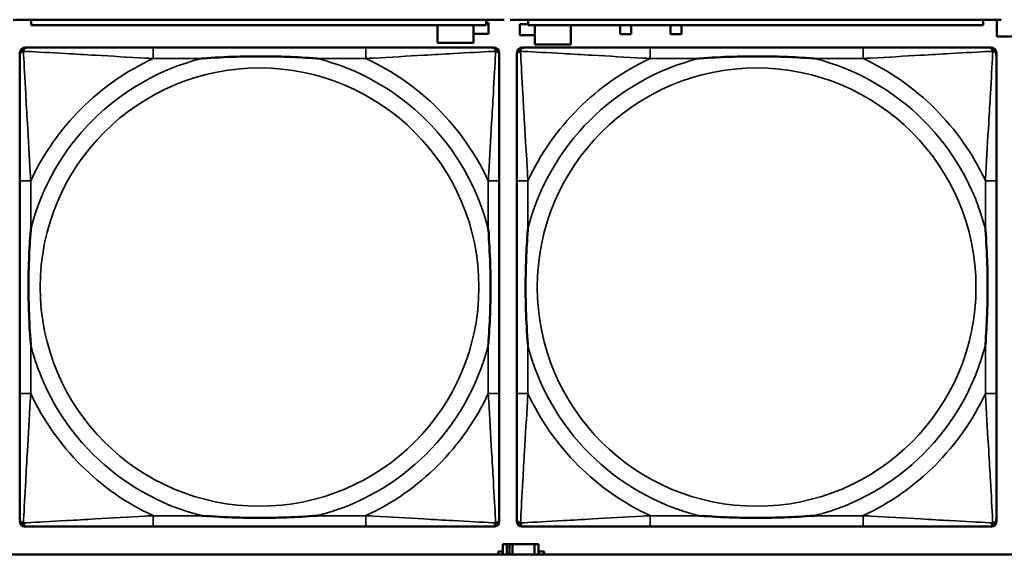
# Model space of a CAD drawing. Header units: inches. Extents: x 0.2 to 58.8, y 1.7 to 68.8.
# Tile 66 of 256: x 23.009 to 24.415, y 50.862 to 51.626. Entities that reach past the tile are written whole.
import ezdxf

# ---------------------------------------------------------------- set-up
doc = ezdxf.new("R2010")
doc.units = ezdxf.units.IN
doc.header["$MEASUREMENT"] = 0
doc.layers.add('Visible (ANSI)', color=7, linetype='Continuous', lineweight=50)
doc.layers.add('Visible Narrow (ANSI)', color=7, linetype='Continuous', lineweight=35)

msp = doc.modelspace()

# ---------------------------------------------------------------- linework, layer by layer
at = {"layer": 'Visible (ANSI)'}
for p, q in [((22.9996, 51.626), (23.7006, 51.626)), ((23.0251, 51.626), (23.0251, 51.618)), ((23.6751, 51.618), (23.6751, 51.626)), ((23.7096, 51.626), (24.4106, 51.626)), ((23.7351, 51.626), (23.7351, 51.618)), ((24.3851, 51.618), (24.3851, 51.626)), ((24.4043, 51.6018), (24.4043, 51.626)), ((23.6751, 51.618), (23.0251, 51.618)), ((23.6057, 51.5927), (23.6057, 51.618)), ((23.6569, 51.618), (23.6569, 51.5927)), ((23.6751, 51.6216), (23.6786, 51.6216)), ((23.6786, 51.6216), (23.6786, 51.6059)), ((23.7231, 51.6039), (23.7231, 51.6196)), ((23.7231, 51.6196), (23.7351, 51.6196)), ((24.3851, 51.618), (23.7351, 51.618)), ((23.7447, 51.5907), (23.7447, 51.618)), ((23.7959, 51.618), (23.7959, 51.5907)), ((23.8664, 51.6055), (23.8664, 51.618)), ((23.8822, 51.618), (23.8822, 51.6055)), ((23.9385, 51.6055), (23.9385, 51.618)), ((23.9542, 51.618), (23.9542, 51.6055)), ((23.6786, 51.6059), (23.6569, 51.6059)), ((23.7447, 51.6039), (23.7231, 51.6039)), ((23.8822, 51.6055), (23.8664, 51.6055)), ((23.9542, 51.6055), (23.9385, 51.6055)), ((24.4263, 51.6018), (24.4043, 51.6018)), ((23.0168, 51.5862), (23.0207, 51.5862)), ((23.5034, 51.5862), (23.1994, 51.5862)), ((23.6569, 51.5927), (23.6057, 51.5927)), ((23.6821, 51.5862), (23.686, 51.5862)), ((23.7268, 51.5862), (23.7307, 51.5862)), ((23.7959, 51.5907), (23.7447, 51.5907)), ((24.2134, 51.5862), (23.9094, 51.5862)), ((24.3921, 51.5862), (24.396, 51.5862)), ((23.6939, 51.5783), (23.6939, 51.5744)), ((23.7189, 50.909), (23.7189, 51.5783)), ((24.4039, 51.5783), (24.4039, 51.5744)), ((23.0089, 51.3957), (23.0089, 51.0917)), ((23.6939, 51.0917), (23.6939, 51.3957)), ((23.7189, 51.3957), (23.7189, 51.0917)), ((24.4039, 51.0917), (24.4039, 51.3957)), ((23.6939, 50.913), (23.6939, 50.909)), ((24.4039, 50.913), (24.4039, 50.909)), ((23.686, 50.9012), (23.0168, 50.9012)), ((23.1994, 50.9012), (23.5034, 50.9012)), ((24.396, 50.9012), (23.7268, 50.9012)), ((23.9094, 50.9012), (24.2134, 50.9012)), ((23.6924, 50.8616), (23.6924, 50.8658)), ((23.6924, 50.8658), (23.6988, 50.8658)), ((23.7047, 50.8763), (23.6988, 50.8763)), ((23.6988, 50.8763), (23.6988, 50.8616)), ((23.7047, 50.8763), (23.7086, 50.8763)), ((23.7047, 50.8616), (23.7047, 50.8763)), ((23.7086, 50.8616), (23.7086, 50.8763)), ((23.7086, 50.8763), (23.7127, 50.8763)), ((23.7127, 50.8763), (23.7127, 50.8616)), ((23.7127, 50.8763), (23.744, 50.8763)), ((23.744, 50.8763), (23.744, 50.8616)), ((23.7498, 50.8763), (23.744, 50.8763)), ((23.7498, 50.8616), (23.7498, 50.8763)), ((23.7498, 50.8658), (23.7579, 50.8658)), ((23.7579, 50.8658), (23.7579, 50.8616)), ((39.3535, 50.8616), (22.2594, 50.8616))]:
    msp.add_line(p, q, dxfattribs=at)
for centre, radius, start, end in [((23.0207, 51.5744), 0.0118, 90, 180), ((23.0168, 51.5783), 0.00787, 90, 180), ((23.6821, 51.5744), 0.0118, 0, 90), ((23.686, 51.5783), 0.00787, 0, 90), ((23.7307, 51.5744), 0.0118, 90, 180), ((23.7268, 51.5783), 0.00787, 90, 180), ((24.3921, 51.5744), 0.0118, 0, 90), ((24.396, 51.5783), 0.00787, 0, 90), ((23.0207, 50.913), 0.0118, 180, 270), ((23.0168, 50.909), 0.00787, 180, 270), ((23.6821, 50.913), 0.0118, 270, 360), ((23.686, 50.909), 0.00787, 270, 0), ((23.7307, 50.913), 0.0118, 180, 270), ((23.7268, 50.909), 0.00787, 180, 270), ((24.3921, 50.913), 0.0118, 270, 360), ((24.396, 50.909), 0.00787, 270, 0)]:
    msp.add_arc(centre, radius, start, end, dxfattribs=at)
for points, knots in [([(23.1994, 51.5862), (23.1959, 51.5862), (23.1923, 51.5862), (23.1887, 51.5862), (23.1555, 51.5862), (23.1218, 51.5862), (23.0909, 51.5862), (23.064, 51.5862), (23.0384, 51.5862), (23.025, 51.5862), (23.0234, 51.5862), (23.0219, 51.5862), (23.0207, 51.5862)], [0, 0, 0, 0, 0.0272471, 0.0272471, 0.0272471, 0.2790553, 0.2790553, 0.2790553, 0.4988354, 0.4988354, 0.4988354, 0.5252205, 0.5252205, 0.5252205, 0.5252205]), ([(23.6821, 51.5862), (23.6672, 51.5862), (23.6256, 51.5862), (23.585, 51.5862), (23.5584, 51.5862), (23.5306, 51.5862), (23.5034, 51.5862)], [-0.5252205, -0.5252205, -0.5252205, -0.5252205, -0.20743, -0.20743, -0.20743, 0, 0, 0, 0]), ([(23.9094, 51.5862), (23.9059, 51.5862), (23.9023, 51.5862), (23.8987, 51.5862), (23.8655, 51.5862), (23.8318, 51.5862), (23.8009, 51.5862), (23.774, 51.5862), (23.7484, 51.5862), (23.735, 51.5862), (23.7334, 51.5862), (23.7319, 51.5862), (23.7307, 51.5862)], [0, 0, 0, 0, 0.0272471, 0.0272471, 0.0272471, 0.2790553, 0.2790553, 0.2790553, 0.4988354, 0.4988354, 0.4988354, 0.5252205, 0.5252205, 0.5252205, 0.5252205]), ([(24.3921, 51.5862), (24.3772, 51.5862), (24.3356, 51.5862), (24.295, 51.5862), (24.2684, 51.5862), (24.2406, 51.5862), (24.2134, 51.5862)], [-0.5252205, -0.5252205, -0.5252205, -0.5252205, -0.20743, -0.20743, -0.20743, 0, 0, 0, 0]), ([(23.0089, 51.5744), (23.0089, 51.5595), (23.0089, 51.5179), (23.0089, 51.4773), (23.0089, 51.4507), (23.0089, 51.4229), (23.0089, 51.3957)], [-0.5252205, -0.5252205, -0.5252205, -0.5252205, -0.20743, -0.20743, -0.20743, 0, 0, 0, 0]), ([(23.2687, 51.5705), (23.2691, 51.5705), (23.2695, 51.5705), (23.286, 51.5718), (23.3021, 51.5726), (23.3251, 51.5733), (23.3317, 51.5735), (23.3409, 51.5736), (23.3434, 51.5736), (23.3475, 51.5736), (23.3491, 51.5736), (23.3522, 51.5736), (23.3537, 51.5736), (23.3573, 51.5736), (23.3594, 51.5736), (23.3655, 51.5736), (23.3697, 51.5735), (23.3794, 51.5733), (23.385, 51.5731), (23.4048, 51.5724), (23.4188, 51.5716), (23.4333, 51.5705), (23.4337, 51.5705), (23.4342, 51.5705)], [-0.416114, -0.416114, -0.416114, -0.416114, -0.4127691, -0.4127691, -0.2896446, -0.2896446, -0.2388934, -0.2388934, -0.2201881, -0.2201881, -0.2080204, -0.2080204, -0.196499, -0.196499, -0.1809939, -0.1809939, -0.149741, -0.149741, -0.1073162, -0.1073162, 0, 0, 0.0033356, 0.0033356, 0.0033356, 0.0033356]), ([(23.6939, 51.3957), (23.6939, 51.3992), (23.6939, 51.4028), (23.6939, 51.4064), (23.6939, 51.4396), (23.6939, 51.4733), (23.6939, 51.5042), (23.6939, 51.5311), (23.6939, 51.5567), (23.6939, 51.5701), (23.6939, 51.5717), (23.6939, 51.5732), (23.6939, 51.5744)], [0, 0, 0, 0, 0.0272471, 0.0272471, 0.0272471, 0.2790553, 0.2790553, 0.2790553, 0.4988354, 0.4988354, 0.4988354, 0.5252205, 0.5252205, 0.5252205, 0.5252205]), ([(23.7189, 51.5744), (23.7189, 51.5595), (23.7189, 51.5179), (23.7189, 51.4773), (23.7189, 51.4507), (23.7189, 51.4229), (23.7189, 51.3957)], [-0.5252205, -0.5252205, -0.5252205, -0.5252205, -0.20743, -0.20743, -0.20743, 0, 0, 0, 0]), ([(23.9787, 51.5705), (23.9791, 51.5705), (23.9795, 51.5705), (23.996, 51.5718), (24.0121, 51.5726), (24.0351, 51.5733), (24.0417, 51.5735), (24.0509, 51.5736), (24.0534, 51.5736), (24.0575, 51.5736), (24.0591, 51.5736), (24.0622, 51.5736), (24.0637, 51.5736), (24.0673, 51.5736), (24.0694, 51.5736), (24.0755, 51.5736), (24.0797, 51.5735), (24.0894, 51.5733), (24.095, 51.5731), (24.1148, 51.5724), (24.1288, 51.5716), (24.1433, 51.5705), (24.1437, 51.5705), (24.1442, 51.5705)], [-0.416114, -0.416114, -0.416114, -0.416114, -0.4127691, -0.4127691, -0.2896446, -0.2896446, -0.2388934, -0.2388934, -0.2201881, -0.2201881, -0.2080204, -0.2080204, -0.196499, -0.196499, -0.1809939, -0.1809939, -0.149741, -0.149741, -0.1073162, -0.1073162, 0, 0, 0.0033356, 0.0033356, 0.0033356, 0.0033356]), ([(24.4039, 51.3957), (24.4039, 51.3992), (24.4039, 51.4028), (24.4039, 51.4064), (24.4039, 51.4396), (24.4039, 51.4733), (24.4039, 51.5042), (24.4039, 51.5311), (24.4039, 51.5567), (24.4039, 51.5701), (24.4039, 51.5717), (24.4039, 51.5732), (24.4039, 51.5744)], [0, 0, 0, 0, 0.0272471, 0.0272471, 0.0272471, 0.2790553, 0.2790553, 0.2790553, 0.4988354, 0.4988354, 0.4988354, 0.5252205, 0.5252205, 0.5252205, 0.5252205]), ([(23.0246, 51.161), (23.0246, 51.1614), (23.0246, 51.1618), (23.0233, 51.1783), (23.0225, 51.1944), (23.0218, 51.2173), (23.0216, 51.224), (23.0215, 51.2332), (23.0215, 51.2357), (23.0215, 51.2398), (23.0215, 51.2414), (23.0215, 51.2445), (23.0215, 51.246), (23.0215, 51.2496), (23.0215, 51.2516), (23.0215, 51.2578), (23.0216, 51.262), (23.0218, 51.2717), (23.022, 51.2773), (23.0227, 51.2971), (23.0235, 51.3111), (23.0246, 51.3256), (23.0246, 51.326), (23.0246, 51.3264)], [-0.416114, -0.416114, -0.416114, -0.416114, -0.4127691, -0.4127691, -0.2896446, -0.2896446, -0.2388934, -0.2388934, -0.2201881, -0.2201881, -0.2080204, -0.2080204, -0.196499, -0.196499, -0.1809939, -0.1809939, -0.149741, -0.149741, -0.1073162, -0.1073162, 0, 0, 0.0033356, 0.0033356, 0.0033356, 0.0033356]), ([(23.6782, 51.3264), (23.6782, 51.326), (23.6782, 51.3256), (23.6795, 51.3091), (23.6803, 51.293), (23.681, 51.2701), (23.6812, 51.2634), (23.6813, 51.2542), (23.6813, 51.2517), (23.6813, 51.2476), (23.6813, 51.246), (23.6813, 51.2429), (23.6813, 51.2414), (23.6813, 51.2378), (23.6813, 51.2357), (23.6813, 51.2296), (23.6812, 51.2254), (23.681, 51.2157), (23.6808, 51.2101), (23.6801, 51.1903), (23.6793, 51.1763), (23.6782, 51.1618), (23.6782, 51.1614), (23.6782, 51.161)], [-0.416114, -0.416114, -0.416114, -0.416114, -0.4127691, -0.4127691, -0.2896446, -0.2896446, -0.2388934, -0.2388934, -0.2201881, -0.2201881, -0.2080204, -0.2080204, -0.196499, -0.196499, -0.1809939, -0.1809939, -0.149741, -0.149741, -0.1073162, -0.1073162, 0, 0, 0.0033356, 0.0033356, 0.0033356, 0.0033356]), ([(23.7346, 51.161), (23.7346, 51.1614), (23.7346, 51.1618), (23.7333, 51.1783), (23.7325, 51.1944), (23.7318, 51.2173), (23.7316, 51.224), (23.7315, 51.2332), (23.7315, 51.2357), (23.7315, 51.2398), (23.7315, 51.2414), (23.7315, 51.2445), (23.7315, 51.246), (23.7315, 51.2496), (23.7315, 51.2516), (23.7315, 51.2578), (23.7316, 51.262), (23.7318, 51.2717), (23.732, 51.2773), (23.7327, 51.2971), (23.7335, 51.3111), (23.7346, 51.3256), (23.7346, 51.326), (23.7346, 51.3264)], [-0.416114, -0.416114, -0.416114, -0.416114, -0.4127691, -0.4127691, -0.2896446, -0.2896446, -0.2388934, -0.2388934, -0.2201881, -0.2201881, -0.2080204, -0.2080204, -0.196499, -0.196499, -0.1809939, -0.1809939, -0.149741, -0.149741, -0.1073162, -0.1073162, 0, 0, 0.0033356, 0.0033356, 0.0033356, 0.0033356]), ([(24.3882, 51.3264), (24.3882, 51.326), (24.3882, 51.3256), (24.3895, 51.3091), (24.3903, 51.293), (24.391, 51.2701), (24.3912, 51.2634), (24.3913, 51.2542), (24.3913, 51.2517), (24.3913, 51.2476), (24.3913, 51.246), (24.3913, 51.2429), (24.3913, 51.2414), (24.3913, 51.2378), (24.3913, 51.2357), (24.3913, 51.2296), (24.3912, 51.2254), (24.391, 51.2157), (24.3908, 51.2101), (24.3901, 51.1903), (24.3893, 51.1763), (24.3882, 51.1618), (24.3882, 51.1614), (24.3882, 51.161)], [-0.416114, -0.416114, -0.416114, -0.416114, -0.4127691, -0.4127691, -0.2896446, -0.2896446, -0.2388934, -0.2388934, -0.2201881, -0.2201881, -0.2080204, -0.2080204, -0.196499, -0.196499, -0.1809939, -0.1809939, -0.149741, -0.149741, -0.1073162, -0.1073162, 0, 0, 0.0033356, 0.0033356, 0.0033356, 0.0033356]), ([(23.0089, 51.0917), (23.0089, 51.0645), (23.0089, 51.0367), (23.0089, 51.0101), (23.0089, 50.9695), (23.0089, 50.9279), (23.0089, 50.913)], [3.9382945, 3.9382945, 3.9382945, 3.9382945, 4.1457245, 4.1457245, 4.1457245, 4.463515, 4.463515, 4.463515, 4.463515]), ([(23.6939, 50.913), (23.6939, 50.9279), (23.6939, 50.9695), (23.6939, 51.0101), (23.6939, 51.0367), (23.6939, 51.0645), (23.6939, 51.0917)], [-0.5252205, -0.5252205, -0.5252205, -0.5252205, -0.20743, -0.20743, -0.20743, 0, 0, 0, 0]), ([(23.7189, 51.0917), (23.7189, 51.0645), (23.7189, 51.0367), (23.7189, 51.0101), (23.7189, 50.9695), (23.7189, 50.9279), (23.7189, 50.913)], [3.9382945, 3.9382945, 3.9382945, 3.9382945, 4.1457245, 4.1457245, 4.1457245, 4.463515, 4.463515, 4.463515, 4.463515]), ([(24.4039, 50.913), (24.4039, 50.9279), (24.4039, 50.9695), (24.4039, 51.0101), (24.4039, 51.0367), (24.4039, 51.0645), (24.4039, 51.0917)], [-0.5252205, -0.5252205, -0.5252205, -0.5252205, -0.20743, -0.20743, -0.20743, 0, 0, 0, 0]), ([(23.4342, 50.9169), (23.4337, 50.9169), (23.4333, 50.9169), (23.4188, 50.9158), (23.4048, 50.915), (23.385, 50.9143), (23.3794, 50.9141), (23.3697, 50.9139), (23.3655, 50.9138), (23.3594, 50.9138), (23.3573, 50.9138), (23.3537, 50.9138), (23.3522, 50.9138), (23.3491, 50.9138), (23.3475, 50.9138), (23.3434, 50.9138), (23.3409, 50.9138), (23.3317, 50.9139), (23.3251, 50.9141), (23.3021, 50.9148), (23.286, 50.9156), (23.2695, 50.9169), (23.2691, 50.9169), (23.2687, 50.9169)], [-0.4149464, -0.4149464, -0.4149464, -0.4149464, -0.41162, -0.41162, -0.3046026, -0.3046026, -0.2622958, -0.2622958, -0.23113, -0.23113, -0.215668, -0.215668, -0.2041787, -0.2041787, -0.1920448, -0.1920448, -0.1733916, -0.1733916, -0.1227817, -0.1227817, 0, 0, 0.0033356, 0.0033356, 0.0033356, 0.0033356]), ([(24.1442, 50.9169), (24.1437, 50.9169), (24.1433, 50.9169), (24.1288, 50.9158), (24.1148, 50.915), (24.095, 50.9143), (24.0894, 50.9141), (24.0797, 50.9139), (24.0755, 50.9138), (24.0694, 50.9138), (24.0673, 50.9138), (24.0637, 50.9138), (24.0622, 50.9138), (24.0591, 50.9138), (24.0575, 50.9138), (24.0534, 50.9138), (24.0509, 50.9138), (24.0417, 50.9139), (24.0351, 50.9141), (24.0121, 50.9148), (23.996, 50.9156), (23.9795, 50.9169), (23.9791, 50.9169), (23.9787, 50.9169)], [-0.4149464, -0.4149464, -0.4149464, -0.4149464, -0.41162, -0.41162, -0.3046026, -0.3046026, -0.2622958, -0.2622958, -0.23113, -0.23113, -0.215668, -0.215668, -0.2041787, -0.2041787, -0.1920448, -0.1920448, -0.1733916, -0.1733916, -0.1227817, -0.1227817, 0, 0, 0.0033356, 0.0033356, 0.0033356, 0.0033356]), ([(23.0207, 50.9012), (23.0356, 50.9012), (23.0772, 50.9012), (23.1178, 50.9012), (23.1444, 50.9012), (23.1722, 50.9012), (23.1994, 50.9012)], [-0.5252205, -0.5252205, -0.5252205, -0.5252205, -0.20743, -0.20743, -0.20743, 0, 0, 0, 0]), ([(23.5034, 50.9012), (23.5306, 50.9012), (23.5584, 50.9012), (23.585, 50.9012), (23.6256, 50.9012), (23.6672, 50.9012), (23.6821, 50.9012)], [3.9382945, 3.9382945, 3.9382945, 3.9382945, 4.1457245, 4.1457245, 4.1457245, 4.463515, 4.463515, 4.463515, 4.463515]), ([(23.7307, 50.9012), (23.7456, 50.9012), (23.7872, 50.9012), (23.8278, 50.9012), (23.8544, 50.9012), (23.8822, 50.9012), (23.9094, 50.9012)], [-0.5252205, -0.5252205, -0.5252205, -0.5252205, -0.20743, -0.20743, -0.20743, 0, 0, 0, 0]), ([(24.2134, 50.9012), (24.2406, 50.9012), (24.2684, 50.9012), (24.295, 50.9012), (24.3356, 50.9012), (24.3772, 50.9012), (24.3921, 50.9012)], [3.9382945, 3.9382945, 3.9382945, 3.9382945, 4.1457245, 4.1457245, 4.1457245, 4.463515, 4.463515, 4.463515, 4.463515])]:
    msp.add_open_spline(points, degree=3, knots=knots, dxfattribs=at)
at = {"layer": 'Visible Narrow (ANSI)'}
for p, q in [((23.1994, 51.5862), (23.1994, 51.5705)), ((23.5034, 51.5862), (23.5034, 51.5705)), ((23.9094, 51.5862), (23.9094, 51.5705)), ((24.2134, 51.5862), (24.2134, 51.5705)), ((23.1994, 51.5705), (23.2687, 51.5705)), ((23.4342, 51.5705), (23.5034, 51.5705)), ((23.9094, 51.5705), (23.9787, 51.5705)), ((24.1442, 51.5705), (24.2134, 51.5705)), ((23.0246, 51.3957), (23.0089, 51.3957)), ((23.0246, 51.3264), (23.0246, 51.3957)), ((23.6939, 51.3957), (23.6782, 51.3957)), ((23.6782, 51.3957), (23.6782, 51.3264)), ((23.7346, 51.3957), (23.7189, 51.3957)), ((23.7346, 51.3264), (23.7346, 51.3957)), ((24.4039, 51.3957), (24.3882, 51.3957)), ((24.3882, 51.3957), (24.3882, 51.3264)), ((23.0246, 51.0917), (23.0246, 51.161)), ((23.6782, 51.161), (23.6782, 51.0917)), ((23.7346, 51.0917), (23.7346, 51.161)), ((24.3882, 51.161), (24.3882, 51.0917)), ((23.0246, 51.0917), (23.0089, 51.0917)), ((23.6939, 51.0917), (23.6782, 51.0917)), ((23.7346, 51.0917), (23.7189, 51.0917)), ((24.4039, 51.0917), (24.3882, 51.0917)), ((23.1994, 50.9169), (23.1994, 50.9012)), ((23.2687, 50.9169), (23.1994, 50.9169)), ((23.5034, 50.9169), (23.4342, 50.9169)), ((23.5034, 50.9169), (23.5034, 50.9012)), ((23.9094, 50.9169), (23.9094, 50.9012)), ((23.9787, 50.9169), (23.9094, 50.9169)), ((24.2134, 50.9169), (24.1442, 50.9169)), ((24.2134, 50.9169), (24.2134, 50.9012))]:
    msp.add_line(p, q, dxfattribs=at)
for centre in [(23.3514, 51.2437), (24.0614, 51.2437)]:
    msp.add_circle(centre, 0.3133, dxfattribs=at)
for centre, radius, start, end in [((23.3514, 51.2437), 0.3371, 104.2103, 165.7897), ((23.3514, 51.2437), 0.3604, 114.9407, 155.0593), ((23.3514, 51.2437), 0.3371, 14.2103, 75.7897), ((23.3514, 51.2437), 0.3604, 24.9407, 65.0593), ((24.0614, 51.2437), 0.3371, 104.2103, 165.7897), ((24.0614, 51.2437), 0.3604, 114.9407, 155.0593), ((24.0614, 51.2437), 0.3371, 14.2103, 75.7897), ((24.0614, 51.2437), 0.3604, 24.9407, 65.0593), ((23.3514, 51.2437), 0.3371, 194.2103, 255.7897), ((23.3514, 51.2437), 0.3371, 284.2103, 345.7897), ((24.0614, 51.2437), 0.3371, 194.2103, 255.7897), ((24.0614, 51.2437), 0.3371, 284.2103, 345.7897), ((23.3514, 51.2437), 0.3604, 204.9407, 245.0593), ((23.3514, 51.2437), 0.3604, 294.9407, 335.0593), ((24.0614, 51.2437), 0.3604, 204.9407, 245.0593), ((24.0614, 51.2437), 0.3604, 294.9407, 335.0593)]:
    msp.add_arc(centre, radius, start, end, dxfattribs=at)
for points, knots in [([(23.0142, 51.5809), (23.0143, 51.5815), (23.0146, 51.5821), (23.0151, 51.5831), (23.0154, 51.5836), (23.016, 51.5843), (23.0163, 51.5846), (23.0167, 51.5849), (23.0168, 51.585), (23.0172, 51.5853), (23.0175, 51.5854), (23.0181, 51.5857), (23.0185, 51.5859), (23.0195, 51.5861), (23.0201, 51.5862), (23.0207, 51.5862)], [-0.00012419, -0.00012419, -0.00012419, -0.00012419, 0.00449537, 0.00449537, 0.00977487, 0.00977487, 0.01307456, 0.01307456, 0.0147244, 0.0147244, 0.01736415, 0.01736415, 0.02158775, 0.02158775, 0.02627331, 0.02627331, 0.02627331, 0.02627331]), ([(23.6821, 51.5862), (23.6827, 51.5862), (23.6833, 51.5861), (23.6843, 51.5859), (23.6847, 51.5857), (23.6854, 51.5854), (23.6856, 51.5853), (23.686, 51.585), (23.6861, 51.5849), (23.6865, 51.5846), (23.6868, 51.5843), (23.6874, 51.5836), (23.6877, 51.5831), (23.6882, 51.5821), (23.6885, 51.5815), (23.6886, 51.5809)], [-0.02627331, -0.02627331, -0.02627331, -0.02627331, -0.02158775, -0.02158775, -0.01736415, -0.01736415, -0.0147244, -0.0147244, -0.01307456, -0.01307456, -0.00977487, -0.00977487, -0.00449537, -0.00449537, 0.00012419, 0.00012419, 0.00012419, 0.00012419]), ([(23.7242, 51.5809), (23.7243, 51.5815), (23.7246, 51.5821), (23.7251, 51.5831), (23.7254, 51.5836), (23.726, 51.5843), (23.7263, 51.5846), (23.7267, 51.5849), (23.7268, 51.585), (23.7272, 51.5853), (23.7275, 51.5854), (23.7281, 51.5857), (23.7285, 51.5859), (23.7295, 51.5861), (23.7301, 51.5862), (23.7307, 51.5862)], [-0.00012419, -0.00012419, -0.00012419, -0.00012419, 0.00449537, 0.00449537, 0.00977487, 0.00977487, 0.01307456, 0.01307456, 0.0147244, 0.0147244, 0.01736415, 0.01736415, 0.02158775, 0.02158775, 0.02627331, 0.02627331, 0.02627331, 0.02627331]), ([(24.3921, 51.5862), (24.3927, 51.5862), (24.3933, 51.5861), (24.3943, 51.5859), (24.3947, 51.5857), (24.3954, 51.5854), (24.3956, 51.5853), (24.396, 51.585), (24.3961, 51.5849), (24.3965, 51.5846), (24.3968, 51.5843), (24.3974, 51.5836), (24.3977, 51.5831), (24.3982, 51.5821), (24.3985, 51.5815), (24.3986, 51.5809)], [-0.02627331, -0.02627331, -0.02627331, -0.02627331, -0.02158775, -0.02158775, -0.01736415, -0.01736415, -0.0147244, -0.0147244, -0.01307456, -0.01307456, -0.00977487, -0.00977487, -0.00449537, -0.00449537, 0.00012419, 0.00012419, 0.00012419, 0.00012419]), ([(23.0089, 51.5744), (23.0089, 51.575), (23.009, 51.5756), (23.0092, 51.5766), (23.0094, 51.577), (23.0097, 51.5777), (23.0098, 51.5779), (23.0101, 51.5783), (23.0102, 51.5784), (23.0105, 51.5788), (23.0108, 51.5791), (23.0115, 51.5797), (23.012, 51.58), (23.013, 51.5805), (23.0136, 51.5808), (23.0142, 51.5809)], [-0.02627331, -0.02627331, -0.02627331, -0.02627331, -0.02158775, -0.02158775, -0.01736415, -0.01736415, -0.0147244, -0.0147244, -0.01307456, -0.01307456, -0.00977487, -0.00977487, -0.00449537, -0.00449537, 0.00012419, 0.00012419, 0.00012419, 0.00012419]), ([(23.0246, 51.3957), (23.0244, 51.3994), (23.0242, 51.4032), (23.0227, 51.4305), (23.0213, 51.4547), (23.0191, 51.4926), (23.0182, 51.5066), (23.0163, 51.5418), (23.0152, 51.562), (23.0144, 51.5774), (23.0143, 51.5792), (23.0142, 51.5809)], [0, 0, 0, 0, 0.0278591, 0.0278591, 0.201273, 0.201273, 0.3066357, 0.3066357, 0.475216, 0.475216, 0.5007189, 0.5007189, 0.5007189, 0.5007189]), ([(23.0142, 51.5809), (23.0159, 51.5808), (23.0177, 51.5807), (23.0331, 51.5799), (23.0533, 51.5788), (23.0885, 51.5769), (23.1025, 51.576), (23.1404, 51.5738), (23.1646, 51.5724), (23.1919, 51.5709), (23.1957, 51.5707), (23.1994, 51.5705)], [-0.5007189, -0.5007189, -0.5007189, -0.5007189, -0.475216, -0.475216, -0.3066357, -0.3066357, -0.201273, -0.201273, -0.0278591, -0.0278591, 0, 0, 0, 0]), ([(23.5034, 51.5705), (23.5071, 51.5707), (23.5109, 51.5709), (23.5382, 51.5724), (23.5624, 51.5738), (23.6003, 51.576), (23.6143, 51.5769), (23.6496, 51.5788), (23.6697, 51.5799), (23.6851, 51.5807), (23.6869, 51.5808), (23.6886, 51.5809)], [0, 0, 0, 0, 0.0278591, 0.0278591, 0.201273, 0.201273, 0.3066357, 0.3066357, 0.475216, 0.475216, 0.5007189, 0.5007189, 0.5007189, 0.5007189]), ([(23.6886, 51.5809), (23.6885, 51.5792), (23.6885, 51.5774), (23.6876, 51.562), (23.6866, 51.5418), (23.6846, 51.5066), (23.6837, 51.4926), (23.6815, 51.4547), (23.6801, 51.4305), (23.6786, 51.4032), (23.6784, 51.3994), (23.6782, 51.3957)], [-0.5007189, -0.5007189, -0.5007189, -0.5007189, -0.475216, -0.475216, -0.3066357, -0.3066357, -0.201273, -0.201273, -0.0278591, -0.0278591, 0, 0, 0, 0]), ([(23.6886, 51.5809), (23.6892, 51.5808), (23.6898, 51.5805), (23.6908, 51.58), (23.6913, 51.5797), (23.692, 51.5791), (23.6923, 51.5788), (23.6926, 51.5784), (23.6927, 51.5783), (23.693, 51.5779), (23.6931, 51.5777), (23.6934, 51.577), (23.6936, 51.5766), (23.6938, 51.5756), (23.6939, 51.575), (23.6939, 51.5744)], [-0.00012419, -0.00012419, -0.00012419, -0.00012419, 0.00449537, 0.00449537, 0.00977487, 0.00977487, 0.01307456, 0.01307456, 0.0147244, 0.0147244, 0.01736415, 0.01736415, 0.02158775, 0.02158775, 0.02627331, 0.02627331, 0.02627331, 0.02627331]), ([(23.7189, 51.5744), (23.7189, 51.575), (23.719, 51.5756), (23.7192, 51.5766), (23.7194, 51.577), (23.7197, 51.5777), (23.7198, 51.5779), (23.7201, 51.5783), (23.7202, 51.5784), (23.7205, 51.5788), (23.7208, 51.5791), (23.7215, 51.5797), (23.722, 51.58), (23.723, 51.5805), (23.7236, 51.5808), (23.7242, 51.5809)], [-0.02627331, -0.02627331, -0.02627331, -0.02627331, -0.02158775, -0.02158775, -0.01736415, -0.01736415, -0.0147244, -0.0147244, -0.01307456, -0.01307456, -0.00977487, -0.00977487, -0.00449537, -0.00449537, 0.00012419, 0.00012419, 0.00012419, 0.00012419]), ([(23.7346, 51.3957), (23.7344, 51.3994), (23.7342, 51.4032), (23.7327, 51.4305), (23.7313, 51.4547), (23.7291, 51.4926), (23.7282, 51.5066), (23.7263, 51.5418), (23.7252, 51.562), (23.7244, 51.5774), (23.7243, 51.5792), (23.7242, 51.5809)], [0, 0, 0, 0, 0.0278591, 0.0278591, 0.201273, 0.201273, 0.3066357, 0.3066357, 0.475216, 0.475216, 0.5007189, 0.5007189, 0.5007189, 0.5007189]), ([(23.7242, 51.5809), (23.7259, 51.5808), (23.7277, 51.5807), (23.7431, 51.5799), (23.7633, 51.5788), (23.7985, 51.5769), (23.8125, 51.576), (23.8504, 51.5738), (23.8746, 51.5724), (23.9019, 51.5709), (23.9057, 51.5707), (23.9094, 51.5705)], [-0.5007189, -0.5007189, -0.5007189, -0.5007189, -0.475216, -0.475216, -0.3066357, -0.3066357, -0.201273, -0.201273, -0.0278591, -0.0278591, 0, 0, 0, 0]), ([(24.2134, 51.5705), (24.2171, 51.5707), (24.2209, 51.5709), (24.2482, 51.5724), (24.2724, 51.5738), (24.3103, 51.576), (24.3243, 51.5769), (24.3596, 51.5788), (24.3797, 51.5799), (24.3951, 51.5807), (24.3969, 51.5808), (24.3986, 51.5809)], [0, 0, 0, 0, 0.0278591, 0.0278591, 0.201273, 0.201273, 0.3066357, 0.3066357, 0.475216, 0.475216, 0.5007189, 0.5007189, 0.5007189, 0.5007189]), ([(24.3986, 51.5809), (24.3985, 51.5792), (24.3985, 51.5774), (24.3976, 51.562), (24.3966, 51.5418), (24.3946, 51.5066), (24.3937, 51.4926), (24.3915, 51.4547), (24.3901, 51.4305), (24.3886, 51.4032), (24.3884, 51.3994), (24.3882, 51.3957)], [-0.5007189, -0.5007189, -0.5007189, -0.5007189, -0.475216, -0.475216, -0.3066357, -0.3066357, -0.201273, -0.201273, -0.0278591, -0.0278591, 0, 0, 0, 0]), ([(24.3986, 51.5809), (24.3992, 51.5808), (24.3998, 51.5805), (24.4008, 51.58), (24.4013, 51.5797), (24.402, 51.5791), (24.4023, 51.5788), (24.4026, 51.5784), (24.4027, 51.5783), (24.403, 51.5779), (24.4031, 51.5777), (24.4034, 51.577), (24.4036, 51.5766), (24.4038, 51.5756), (24.4039, 51.575), (24.4039, 51.5744)], [-0.00012419, -0.00012419, -0.00012419, -0.00012419, 0.00449537, 0.00449537, 0.00977487, 0.00977487, 0.01307456, 0.01307456, 0.0147244, 0.0147244, 0.01736415, 0.01736415, 0.02158775, 0.02158775, 0.02627331, 0.02627331, 0.02627331, 0.02627331]), ([(23.0142, 50.9065), (23.0143, 50.9082), (23.0144, 50.91), (23.0152, 50.9254), (23.0163, 50.9456), (23.0182, 50.9808), (23.0191, 50.9948), (23.0213, 51.0327), (23.0227, 51.0569), (23.0242, 51.0842), (23.0244, 51.088), (23.0246, 51.0917)], [-4.4390134, -4.4390134, -4.4390134, -4.4390134, -4.4135105, -4.4135105, -4.2449302, -4.2449302, -4.1395675, -4.1395675, -3.9661536, -3.9661536, -3.9382945, -3.9382945, -3.9382945, -3.9382945]), ([(23.6782, 51.0917), (23.6784, 51.088), (23.6786, 51.0842), (23.6801, 51.0569), (23.6815, 51.0327), (23.6837, 50.9948), (23.6846, 50.9808), (23.6866, 50.9456), (23.6876, 50.9254), (23.6885, 50.91), (23.6885, 50.9082), (23.6886, 50.9065)], [0, 0, 0, 0, 0.0278591, 0.0278591, 0.201273, 0.201273, 0.3066357, 0.3066357, 0.475216, 0.475216, 0.5007189, 0.5007189, 0.5007189, 0.5007189]), ([(23.7242, 50.9065), (23.7243, 50.9082), (23.7244, 50.91), (23.7252, 50.9254), (23.7263, 50.9456), (23.7282, 50.9808), (23.7291, 50.9948), (23.7313, 51.0327), (23.7327, 51.0569), (23.7342, 51.0842), (23.7344, 51.088), (23.7346, 51.0917)], [-4.4390134, -4.4390134, -4.4390134, -4.4390134, -4.4135105, -4.4135105, -4.2449302, -4.2449302, -4.1395675, -4.1395675, -3.9661536, -3.9661536, -3.9382945, -3.9382945, -3.9382945, -3.9382945]), ([(24.3882, 51.0917), (24.3884, 51.088), (24.3886, 51.0842), (24.3901, 51.0569), (24.3915, 51.0327), (24.3937, 50.9948), (24.3946, 50.9808), (24.3966, 50.9456), (24.3976, 50.9254), (24.3985, 50.91), (24.3985, 50.9082), (24.3986, 50.9065)], [0, 0, 0, 0, 0.0278591, 0.0278591, 0.201273, 0.201273, 0.3066357, 0.3066357, 0.475216, 0.475216, 0.5007189, 0.5007189, 0.5007189, 0.5007189]), ([(23.0142, 50.9065), (23.0136, 50.9066), (23.013, 50.9069), (23.012, 50.9074), (23.0115, 50.9077), (23.0108, 50.9083), (23.0105, 50.9086), (23.0102, 50.909), (23.0101, 50.9091), (23.0098, 50.9095), (23.0097, 50.9097), (23.0094, 50.9104), (23.0092, 50.9108), (23.009, 50.9118), (23.0089, 50.9124), (23.0089, 50.913)], [-0.00012419, -0.00012419, -0.00012419, -0.00012419, 0.00449537, 0.00449537, 0.00977487, 0.00977487, 0.01307456, 0.01307456, 0.0147244, 0.0147244, 0.01736415, 0.01736415, 0.02158775, 0.02158775, 0.02627331, 0.02627331, 0.02627331, 0.02627331]), ([(23.1994, 50.9169), (23.1957, 50.9167), (23.1919, 50.9165), (23.1646, 50.915), (23.1404, 50.9136), (23.1025, 50.9114), (23.0885, 50.9105), (23.0533, 50.9086), (23.0331, 50.9075), (23.0177, 50.9067), (23.0159, 50.9066), (23.0142, 50.9065)], [0, 0, 0, 0, 0.0278591, 0.0278591, 0.201273, 0.201273, 0.3066357, 0.3066357, 0.475216, 0.475216, 0.5007189, 0.5007189, 0.5007189, 0.5007189]), ([(23.6886, 50.9065), (23.6869, 50.9066), (23.6851, 50.9067), (23.6697, 50.9075), (23.6496, 50.9086), (23.6143, 50.9105), (23.6003, 50.9114), (23.5624, 50.9136), (23.5382, 50.915), (23.5109, 50.9165), (23.5071, 50.9167), (23.5034, 50.9169)], [-4.4390134, -4.4390134, -4.4390134, -4.4390134, -4.4135105, -4.4135105, -4.2449302, -4.2449302, -4.1395675, -4.1395675, -3.9661536, -3.9661536, -3.9382945, -3.9382945, -3.9382945, -3.9382945]), ([(23.6939, 50.913), (23.6939, 50.9124), (23.6938, 50.9118), (23.6936, 50.9108), (23.6934, 50.9104), (23.6931, 50.9097), (23.693, 50.9095), (23.6927, 50.9091), (23.6926, 50.909), (23.6923, 50.9086), (23.692, 50.9083), (23.6913, 50.9077), (23.6908, 50.9074), (23.6898, 50.9069), (23.6892, 50.9066), (23.6886, 50.9065)], [-0.02627331, -0.02627331, -0.02627331, -0.02627331, -0.02158775, -0.02158775, -0.01736415, -0.01736415, -0.0147244, -0.0147244, -0.01307456, -0.01307456, -0.00977487, -0.00977487, -0.00449537, -0.00449537, 0.00012419, 0.00012419, 0.00012419, 0.00012419]), ([(23.7242, 50.9065), (23.7236, 50.9066), (23.723, 50.9069), (23.722, 50.9074), (23.7215, 50.9077), (23.7208, 50.9083), (23.7205, 50.9086), (23.7202, 50.909), (23.7201, 50.9091), (23.7198, 50.9095), (23.7197, 50.9097), (23.7194, 50.9104), (23.7192, 50.9108), (23.719, 50.9118), (23.7189, 50.9124), (23.7189, 50.913)], [-0.00012419, -0.00012419, -0.00012419, -0.00012419, 0.00449537, 0.00449537, 0.00977487, 0.00977487, 0.01307456, 0.01307456, 0.0147244, 0.0147244, 0.01736415, 0.01736415, 0.02158775, 0.02158775, 0.02627331, 0.02627331, 0.02627331, 0.02627331]), ([(23.9094, 50.9169), (23.9057, 50.9167), (23.9019, 50.9165), (23.8746, 50.915), (23.8504, 50.9136), (23.8125, 50.9114), (23.7985, 50.9105), (23.7633, 50.9086), (23.7431, 50.9075), (23.7277, 50.9067), (23.7259, 50.9066), (23.7242, 50.9065)], [0, 0, 0, 0, 0.0278591, 0.0278591, 0.201273, 0.201273, 0.3066357, 0.3066357, 0.475216, 0.475216, 0.5007189, 0.5007189, 0.5007189, 0.5007189]), ([(24.3986, 50.9065), (24.3969, 50.9066), (24.3951, 50.9067), (24.3797, 50.9075), (24.3596, 50.9086), (24.3243, 50.9105), (24.3103, 50.9114), (24.2724, 50.9136), (24.2482, 50.915), (24.2209, 50.9165), (24.2171, 50.9167), (24.2134, 50.9169)], [-4.4390134, -4.4390134, -4.4390134, -4.4390134, -4.4135105, -4.4135105, -4.2449302, -4.2449302, -4.1395675, -4.1395675, -3.9661536, -3.9661536, -3.9382945, -3.9382945, -3.9382945, -3.9382945]), ([(24.4039, 50.913), (24.4039, 50.9124), (24.4038, 50.9118), (24.4036, 50.9108), (24.4034, 50.9104), (24.4031, 50.9097), (24.403, 50.9095), (24.4027, 50.9091), (24.4026, 50.909), (24.4023, 50.9086), (24.402, 50.9083), (24.4013, 50.9077), (24.4008, 50.9074), (24.3998, 50.9069), (24.3992, 50.9066), (24.3986, 50.9065)], [-0.02627331, -0.02627331, -0.02627331, -0.02627331, -0.02158775, -0.02158775, -0.01736415, -0.01736415, -0.0147244, -0.0147244, -0.01307456, -0.01307456, -0.00977487, -0.00977487, -0.00449537, -0.00449537, 0.00012419, 0.00012419, 0.00012419, 0.00012419]), ([(23.0207, 50.9012), (23.0201, 50.9012), (23.0195, 50.9013), (23.0185, 50.9015), (23.0181, 50.9017), (23.0175, 50.902), (23.0172, 50.9021), (23.0168, 50.9024), (23.0167, 50.9025), (23.0163, 50.9028), (23.016, 50.9031), (23.0154, 50.9038), (23.0151, 50.9043), (23.0146, 50.9053), (23.0143, 50.9059), (23.0142, 50.9065)], [-0.02627331, -0.02627331, -0.02627331, -0.02627331, -0.02158775, -0.02158775, -0.01736415, -0.01736415, -0.0147244, -0.0147244, -0.01307456, -0.01307456, -0.00977487, -0.00977487, -0.00449537, -0.00449537, 0.00012419, 0.00012419, 0.00012419, 0.00012419]), ([(23.6886, 50.9065), (23.6885, 50.9059), (23.6882, 50.9053), (23.6877, 50.9043), (23.6874, 50.9038), (23.6868, 50.9031), (23.6865, 50.9028), (23.6861, 50.9025), (23.686, 50.9024), (23.6856, 50.9021), (23.6854, 50.902), (23.6847, 50.9017), (23.6843, 50.9015), (23.6833, 50.9013), (23.6827, 50.9012), (23.6821, 50.9012)], [-0.00012419, -0.00012419, -0.00012419, -0.00012419, 0.00449537, 0.00449537, 0.00977487, 0.00977487, 0.01307456, 0.01307456, 0.0147244, 0.0147244, 0.01736415, 0.01736415, 0.02158775, 0.02158775, 0.02627331, 0.02627331, 0.02627331, 0.02627331]), ([(23.7307, 50.9012), (23.7301, 50.9012), (23.7295, 50.9013), (23.7285, 50.9015), (23.7281, 50.9017), (23.7275, 50.902), (23.7272, 50.9021), (23.7268, 50.9024), (23.7267, 50.9025), (23.7263, 50.9028), (23.726, 50.9031), (23.7254, 50.9038), (23.7251, 50.9043), (23.7246, 50.9053), (23.7243, 50.9059), (23.7242, 50.9065)], [-0.02627331, -0.02627331, -0.02627331, -0.02627331, -0.02158775, -0.02158775, -0.01736415, -0.01736415, -0.0147244, -0.0147244, -0.01307456, -0.01307456, -0.00977487, -0.00977487, -0.00449537, -0.00449537, 0.00012419, 0.00012419, 0.00012419, 0.00012419]), ([(24.3986, 50.9065), (24.3985, 50.9059), (24.3982, 50.9053), (24.3977, 50.9043), (24.3974, 50.9038), (24.3968, 50.9031), (24.3965, 50.9028), (24.3961, 50.9025), (24.396, 50.9024), (24.3956, 50.9021), (24.3954, 50.902), (24.3947, 50.9017), (24.3943, 50.9015), (24.3933, 50.9013), (24.3927, 50.9012), (24.3921, 50.9012)], [-0.00012419, -0.00012419, -0.00012419, -0.00012419, 0.00449537, 0.00449537, 0.00977487, 0.00977487, 0.01307456, 0.01307456, 0.0147244, 0.0147244, 0.01736415, 0.01736415, 0.02158775, 0.02158775, 0.02627331, 0.02627331, 0.02627331, 0.02627331])]:
    msp.add_open_spline(points, degree=3, knots=knots, dxfattribs=at)

doc.saveas('drawing.dxf')
